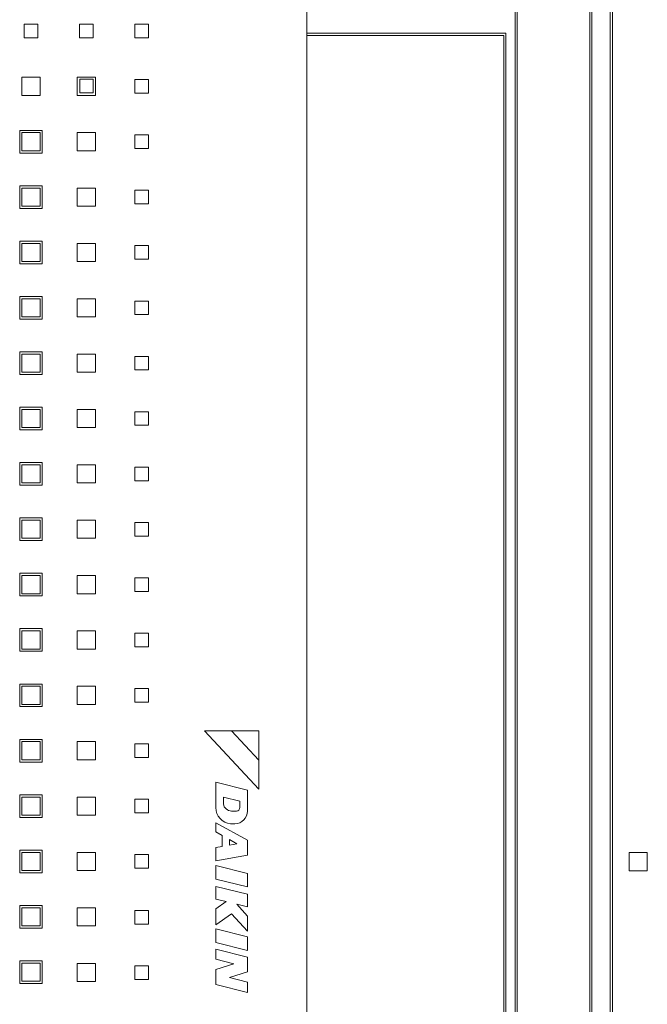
# Model space of a CAD drawing. Header units: millimetres. Extents: x -55054 to 44305, y -132338 to 49528.
# Tile 58 of 72: x 34923 to 35062, y -75309 to -75091. Entities that reach past the tile are written whole.
import ezdxf

# ---------------------------------------------------------------- set-up
doc = ezdxf.new("R2010")
doc.units = ezdxf.units.MM
doc.header["$LTSCALE"] = 100
doc.layers.add('GL-urzadzenia', color=96, linetype='Continuous', lineweight=20)

# ---------------------------------------------------------------- blocks, each defined once
blk = doc.blocks.new('RSen_55_ME_FB_SOg - fxza50a2veb - fully flat decoration panel - SH_daikin_tbq - standard-4997338-bottom')
at = {"lineweight": 18}
for p, q in [((287.5, -287.5), (287.5, 287.5)), ((287, -287), (287, 287)), ((283, 283), (283, -283)), ((282.5, 282.5), (282.5, -282.5)), ((266, -266), (266, 266)), ((266.5, 266.5), (266.5, -266.5)), ((220, -220), (220, 220)), ((220, 220), (220, -220)), ((157.54, 182), (157.54, 185)), ((157.54, 185), (160.54, 185)), ((160.54, 185), (160.54, 182)), ((169.77, 182), (169.77, 185)), ((169.77, 185), (172.77, 185)), ((172.77, 185), (172.77, 182)), ((182, 182), (182, 185)), ((182, 185), (185, 185)), ((185, 185), (185, 182)), ((220, 183), (222.14, 183)), ((222.14, 183), (264, 183)), ((264, 183), (264, -183)), ((160.54, 182), (157.54, 182)), ((172.77, 182), (169.77, 182)), ((185, 182), (182, 182)), ((222.14, 182.5), (220, 182.5)), ((263.5, 182.5), (222.14, 182.5)), ((263.5, -182.5), (263.5, 182.5)), ((263.5, 182.5), (263.5, 182.5)), ((157.04, 173.27), (161.04, 173.27)), ((157.04, 169.27), (157.04, 173.27)), ((161.04, 173.27), (161.04, 169.27)), ((169.27, 173.27), (173.27, 173.27)), ((169.27, 169.27), (169.27, 173.27)), ((169.8, 172.83), (169.8, 169.83)), ((172.8, 172.83), (169.8, 172.83)), ((172.8, 169.83), (172.8, 172.83)), ((173.27, 173.27), (173.27, 169.27)), ((182, 172.77), (182, 169.77)), ((185, 172.77), (182, 172.77)), ((182, 169.77), (182, 172.77)), ((182, 172.77), (185, 172.77)), ((185, 169.77), (185, 172.77)), ((185, 172.77), (185, 169.77)), ((169.8, 169.83), (172.8, 169.83)), ((182, 169.77), (185, 169.77)), ((185, 169.77), (182, 169.77)), ((161.04, 169.27), (157.04, 169.27)), ((173.27, 169.27), (169.27, 169.27)), ((156.54, 156.54), (156.54, 161.54)), ((156.54, 161.54), (161.54, 161.54)), ((161.04, 161.04), (157.04, 161.04)), ((157.04, 161.04), (157.04, 157.04)), ((161.04, 157.04), (161.04, 161.04)), ((161.54, 161.54), (161.54, 156.54)), ((169.27, 161.04), (173.27, 161.04)), ((169.27, 157.04), (169.27, 161.04)), ((173.27, 161.04), (173.27, 157.04)), ((182, 157.54), (182, 160.54)), ((182, 160.54), (185, 160.54)), ((185, 160.54), (185, 157.54)), ((157.04, 157.04), (161.04, 157.04)), ((173.27, 157.04), (169.27, 157.04)), ((185, 157.54), (182, 157.54)), ((161.54, 156.54), (156.54, 156.54)), ((156.54, 144.31), (156.54, 149.31)), ((156.54, 149.31), (161.54, 149.31)), ((161.04, 148.81), (157.04, 148.81)), ((157.04, 148.81), (157.04, 144.81)), ((161.04, 144.81), (161.04, 148.81)), ((161.54, 149.31), (161.54, 144.31)), ((169.27, 148.81), (173.27, 148.81)), ((169.27, 144.81), (169.27, 148.81)), ((173.27, 148.81), (173.27, 144.81)), ((182, 145.31), (182, 148.31)), ((182, 148.31), (185, 148.31)), ((185, 148.31), (185, 145.31)), ((161.54, 144.31), (156.54, 144.31)), ((157.04, 144.81), (161.04, 144.81)), ((173.27, 144.81), (169.27, 144.81)), ((185, 145.31), (182, 145.31)), ((156.54, 132.08), (156.54, 137.08)), ((156.54, 137.08), (161.54, 137.08)), ((161.54, 137.08), (161.54, 132.08)), ((161.04, 136.58), (157.04, 136.58)), ((157.04, 136.58), (157.04, 132.58)), ((161.04, 132.58), (161.04, 136.58)), ((169.27, 136.58), (173.27, 136.58)), ((169.27, 132.58), (169.27, 136.58)), ((173.27, 136.58), (173.27, 132.58)), ((182, 133.08), (182, 136.08)), ((182, 136.08), (185, 136.08)), ((185, 136.08), (185, 133.08)), ((185, 133.08), (182, 133.08)), ((161.54, 132.08), (156.54, 132.08)), ((157.04, 132.58), (161.04, 132.58)), ((173.27, 132.58), (169.27, 132.58)), ((156.54, 119.85), (156.54, 124.85)), ((156.54, 124.85), (161.54, 124.85)), ((161.04, 124.35), (157.04, 124.35)), ((157.04, 124.35), (157.04, 120.35)), ((161.04, 120.35), (161.04, 124.35)), ((161.54, 124.85), (161.54, 119.85)), ((169.27, 124.35), (173.27, 124.35)), ((169.27, 120.35), (169.27, 124.35)), ((173.27, 124.35), (173.27, 120.35)), ((182, 120.85), (182, 123.85)), ((182, 123.85), (185, 123.85)), ((185, 123.85), (185, 120.85)), ((161.54, 119.85), (156.54, 119.85)), ((157.04, 120.35), (161.04, 120.35)), ((173.27, 120.35), (169.27, 120.35)), ((185, 120.85), (182, 120.85)), ((156.54, 107.62), (156.54, 112.62)), ((156.54, 112.62), (161.54, 112.62)), ((161.04, 112.12), (157.04, 112.12)), ((157.04, 112.12), (157.04, 108.12)), ((161.04, 108.12), (161.04, 112.12)), ((161.54, 112.62), (161.54, 107.62)), ((169.27, 112.12), (173.27, 112.12)), ((169.27, 108.12), (169.27, 112.12)), ((173.27, 112.12), (173.27, 108.12)), ((182, 108.62), (182, 111.62)), ((182, 111.62), (185, 111.62)), ((185, 111.62), (185, 108.62)), ((161.54, 107.62), (156.54, 107.62)), ((157.04, 108.12), (161.04, 108.12)), ((173.27, 108.12), (169.27, 108.12)), ((185, 108.62), (182, 108.62)), ((156.54, 95.39), (156.54, 100.39)), ((156.54, 100.39), (161.54, 100.39)), ((161.54, 100.39), (161.54, 95.39)), ((161.04, 99.89), (157.04, 99.89)), ((157.04, 99.89), (157.04, 95.89)), ((161.04, 95.89), (161.04, 99.89)), ((169.27, 99.89), (173.27, 99.89)), ((169.27, 95.89), (169.27, 99.89)), ((173.27, 99.89), (173.27, 95.89)), ((182, 96.39), (182, 99.39)), ((182, 99.39), (185, 99.39)), ((185, 99.39), (185, 96.39)), ((157.04, 95.89), (161.04, 95.89)), ((173.27, 95.89), (169.27, 95.89)), ((185, 96.39), (182, 96.39)), ((161.54, 95.39), (156.54, 95.39)), ((156.54, 83.16), (156.54, 88.16)), ((156.54, 88.16), (161.54, 88.16)), ((161.04, 87.66), (157.04, 87.66)), ((157.04, 87.66), (157.04, 83.66)), ((161.04, 83.66), (161.04, 87.66)), ((161.54, 88.16), (161.54, 83.16)), ((169.27, 87.66), (173.27, 87.66)), ((169.27, 83.66), (169.27, 87.66)), ((173.27, 87.66), (173.27, 83.66)), ((182, 84.16), (182, 87.16)), ((182, 87.16), (185, 87.16)), ((185, 87.16), (185, 84.16)), ((161.54, 83.16), (156.54, 83.16)), ((157.04, 83.66), (161.04, 83.66)), ((173.27, 83.66), (169.27, 83.66)), ((185, 84.16), (182, 84.16)), ((156.54, 70.93), (156.54, 75.93)), ((156.54, 75.93), (161.54, 75.93)), ((161.04, 75.43), (157.04, 75.43)), ((157.04, 75.43), (157.04, 71.43)), ((161.04, 71.43), (161.04, 75.43)), ((161.54, 75.93), (161.54, 70.93)), ((169.27, 75.43), (173.27, 75.43)), ((169.27, 71.43), (169.27, 75.43)), ((173.27, 75.43), (173.27, 71.43)), ((182, 71.93), (182, 74.93)), ((182, 74.93), (185, 74.93)), ((185, 74.93), (185, 71.93)), ((185, 71.93), (182, 71.93)), ((161.54, 70.93), (156.54, 70.93)), ((157.04, 71.43), (161.04, 71.43)), ((173.27, 71.43), (169.27, 71.43)), ((156.54, 58.7), (156.54, 63.7)), ((156.54, 63.7), (161.54, 63.7)), ((161.04, 63.2), (157.04, 63.2)), ((157.04, 63.2), (157.04, 59.2)), ((161.04, 59.2), (161.04, 63.2)), ((161.54, 63.7), (161.54, 58.7)), ((169.27, 63.2), (173.27, 63.2)), ((169.27, 59.2), (169.27, 63.2)), ((173.27, 63.2), (173.27, 59.2)), ((182, 59.7), (182, 62.7)), ((182, 62.7), (185, 62.7)), ((185, 62.7), (185, 59.7)), ((157.04, 59.2), (161.04, 59.2)), ((173.27, 59.2), (169.27, 59.2)), ((185, 59.7), (182, 59.7)), ((161.54, 58.7), (156.54, 58.7)), ((156.54, 46.47), (156.54, 51.47)), ((156.54, 51.47), (161.54, 51.47)), ((161.04, 50.97), (157.04, 50.97)), ((157.04, 50.97), (157.04, 46.97)), ((161.04, 46.97), (161.04, 50.97)), ((161.54, 51.47), (161.54, 46.47)), ((169.27, 50.97), (173.27, 50.97)), ((169.27, 46.97), (169.27, 50.97)), ((173.27, 50.97), (173.27, 46.97)), ((182, 47.47), (182, 50.47)), ((182, 50.47), (185, 50.47)), ((185, 50.47), (185, 47.47)), ((161.54, 46.47), (156.54, 46.47)), ((157.04, 46.97), (161.04, 46.97)), ((173.27, 46.97), (169.27, 46.97)), ((185, 47.47), (182, 47.47)), ((156.54, 34.24), (156.54, 39.24)), ((156.54, 39.24), (161.54, 39.24)), ((161.54, 39.24), (161.54, 34.24)), ((161.04, 38.74), (157.04, 38.74)), ((157.04, 38.74), (157.04, 34.74)), ((161.04, 34.74), (161.04, 38.74)), ((169.27, 38.74), (173.27, 38.74)), ((169.27, 34.74), (169.27, 38.74)), ((173.27, 38.74), (173.27, 34.74)), ((182, 35.24), (182, 38.24)), ((182, 38.24), (185, 38.24)), ((185, 38.24), (185, 35.24)), ((185, 35.24), (182, 35.24)), ((161.54, 34.24), (156.54, 34.24)), ((157.04, 34.74), (161.04, 34.74)), ((173.27, 34.74), (169.27, 34.74)), ((197.36, 28.88), (209.4, 16)), ((203.37, 28.88), (197.36, 28.88)), ((209.4, 22.44), (203.37, 28.88)), ((209.4, 28.88), (203.37, 28.88)), ((203.37, 28.88), (209.4, 22.44)), ((209.4, 22.44), (209.4, 28.88)), ((156.54, 22.01), (156.54, 27.01)), ((156.54, 27.01), (161.54, 27.01)), ((161.04, 26.51), (157.04, 26.51)), ((157.04, 26.51), (157.04, 22.51)), ((161.04, 22.51), (161.04, 26.51)), ((161.54, 27.01), (161.54, 22.01)), ((169.27, 26.51), (173.27, 26.51)), ((169.27, 22.51), (169.27, 26.51)), ((173.27, 26.51), (173.27, 22.51)), ((182, 23.01), (182, 26.01)), ((182, 26.01), (185, 26.01)), ((185, 26.01), (185, 23.01)), ((161.54, 22.01), (156.54, 22.01)), ((157.04, 22.51), (161.04, 22.51)), ((173.27, 22.51), (169.27, 22.51)), ((185, 23.01), (182, 23.01)), ((209.4, 16), (209.4, 22.44)), ((199.87, 17.54), (199.87, 11.94)), ((206.87, 15.8), (199.87, 17.54)), ((206.87, 11.17), (206.87, 15.8)), ((156.54, 9.78), (156.54, 14.78)), ((156.54, 14.78), (161.54, 14.78)), ((161.04, 14.28), (157.04, 14.28)), ((157.04, 14.28), (157.04, 10.28)), ((161.04, 10.28), (161.04, 14.28)), ((161.54, 14.78), (161.54, 9.78)), ((169.27, 14.28), (173.27, 14.28)), ((169.27, 10.28), (169.27, 14.28)), ((173.27, 14.28), (173.27, 10.28)), ((182, 10.78), (182, 13.78)), ((182, 13.78), (185, 13.78)), ((185, 13.78), (185, 10.78)), ((201.56, 14.24), (205.2, 13.33)), ((201.56, 12.76), (201.56, 14.24)), ((205.2, 13.33), (205.2, 11.94)), ((204.44, 11.19), (203.37, 11.19)), ((161.54, 9.78), (156.54, 9.78)), ((157.04, 10.28), (161.04, 10.28)), ((173.27, 10.28), (169.27, 10.28)), ((185, 10.78), (182, 10.78)), ((206.87, 4.72), (199.87, 8.6)), ((199.87, 8.6), (199.87, 6.56)), ((199.87, 6.56), (201.25, 5.8)), ((203.14, 8.39), (204.09, 8.39)), ((201.25, 5.8), (201.25, 3.38)), ((202.88, 3.67), (202.88, 4.89)), ((202.88, 4.89), (204.56, 3.97)), ((206.87, 1.4), (206.87, 4.72)), ((156.54, -2.45), (156.54, 2.55)), ((156.54, 2.55), (161.54, 2.55)), ((161.54, 2.55), (161.54, -2.45)), ((201.25, 3.38), (199.87, 3.14)), ((199.87, 3.14), (199.87, 0.17)), ((204.56, 3.97), (202.88, 3.67)), ((161.04, 2.05), (157.04, 2.05)), ((157.04, 2.05), (157.04, -1.95)), ((161.04, -1.95), (161.04, 2.05)), ((169.27, 2.05), (173.27, 2.05)), ((169.27, -1.95), (169.27, 2.05)), ((173.27, 2.05), (173.27, -1.95)), ((182, -1.45), (182, 1.55)), ((182, 1.55), (185, 1.55)), ((185, 1.55), (185, -1.45)), ((199.87, 0.17), (206.87, 1.4)), ((291.23, -2), (291.23, 2)), ((291.23, 2), (295.23, 2)), ((295.23, 2), (295.23, -2)), ((157.04, -1.95), (161.04, -1.95)), ((173.27, -1.95), (169.27, -1.95)), ((185, -1.45), (182, -1.45)), ((199.87, -0.86), (199.87, -3.84)), ((206.87, -2.61), (199.87, -0.86)), ((295.23, -2), (291.23, -2)), ((161.54, -2.45), (156.54, -2.45)), ((199.87, -3.84), (206.87, -5.59)), ((206.87, -5.59), (206.87, -2.61)), ((199.87, -5.46), (199.87, -8.26)), ((206.87, -7.21), (199.87, -5.46)), ((199.87, -8.26), (202.17, -8.83)), ((206.87, -10.01), (206.87, -7.21)), ((156.54, -14.68), (156.54, -9.68)), ((156.54, -9.68), (161.54, -9.68)), ((161.04, -10.18), (157.04, -10.18)), ((157.04, -10.18), (157.04, -14.18)), ((161.04, -14.18), (161.04, -10.18)), ((161.54, -9.68), (161.54, -14.68)), ((169.27, -10.18), (173.27, -10.18)), ((169.27, -14.18), (169.27, -10.18)), ((173.27, -10.18), (173.27, -14.18)), ((182, -13.78), (182, -10.78)), ((182, -10.78), (185, -10.78)), ((185, -10.78), (185, -13.78)), ((202.17, -8.83), (199.87, -10.44)), ((199.87, -10.44), (199.87, -13.94)), ((206.87, -12.04), (204.51, -9.42)), ((204.51, -9.42), (206.87, -10.01)), ((199.87, -13.94), (203.37, -11.49)), ((203.37, -11.49), (206.87, -15.38)), ((206.87, -15.38), (206.87, -12.04)), ((161.54, -14.68), (156.54, -14.68)), ((157.04, -14.18), (161.04, -14.18)), ((173.27, -14.18), (169.27, -14.18)), ((185, -13.78), (182, -13.78)), ((199.87, -14.86), (199.87, -17.84)), ((206.87, -16.61), (199.87, -14.86)), ((206.87, -19.59), (206.87, -16.61)), ((199.87, -17.84), (206.87, -19.59)), ((206.87, -21.1), (199.87, -19.36)), ((199.87, -19.36), (199.87, -21.55)), ((199.87, -21.55), (203.87, -22.55)), ((206.87, -24.32), (206.87, -21.1)), ((156.54, -26.91), (156.54, -21.91)), ((156.54, -21.91), (161.54, -21.91)), ((161.04, -22.41), (157.04, -22.41)), ((157.04, -22.41), (157.04, -26.41)), ((161.04, -26.41), (161.04, -22.41)), ((161.54, -21.91), (161.54, -26.91)), ((169.27, -26.51), (169.27, -22.51)), ((169.27, -22.51), (173.27, -22.51)), ((173.27, -22.51), (173.27, -26.51)), ((182, -26.01), (182, -23.01)), ((182, -23.01), (185, -23.01)), ((185, -23.01), (185, -26.01)), ((203.87, -22.55), (199.87, -23.85)), ((199.87, -23.85), (199.87, -27.13)), ((185, -26.01), (182, -26.01)), ((202.88, -25.62), (206.87, -24.32)), ((206.87, -26.62), (202.88, -25.62)), ((161.54, -26.91), (156.54, -26.91)), ((157.04, -26.41), (161.04, -26.41)), ((173.27, -26.51), (169.27, -26.51)), ((199.87, -27.13), (206.87, -28.88)), ((206.87, -28.88), (206.87, -26.62))]:
    blk.add_line(p, q, dxfattribs=at)
for centre, radius, start, end in [((203.44, 11.94), 3.57, 180, 265.0958), ((203.37, 13.03), 1.84, 188.2607, 270), ((204.09, 11.17), 2.78, 270, 360), ((204.44, 11.94), 0.757, 270, 360)]:
    blk.add_arc(centre, radius, start, end, dxfattribs=at)
blk = doc.blocks.new('2658cea6-5bf1-4a8d-8ecb-1a42f1d0a86a')
at = {"lineweight": 18}
blk.add_blockref('RSen_55_ME_FB_SOg - fxza50a2veb - fully flat decoration panel - SH_daikin_tbq - standard-4997338-bottom', (0, 0), dxfattribs=at)
blk = doc.blocks.new('116a95a6-ef70-443d-9a1b-21b416471860')
at = {"layer": 'GL-urzadzenia', "xscale": 0.1, "yscale": 0.1, "zscale": 0.1}
blk.add_blockref('2658cea6-5bf1-4a8d-8ecb-1a42f1d0a86a', (35.05, -31), dxfattribs=at)

msp = doc.modelspace()

# ---------------------------------------------------------------- block references
at = {"layer": 'GL-urzadzenia', "xscale": 10, "yscale": 10, "zscale": 10}
msp.add_blockref('116a95a6-ef70-443d-9a1b-21b416471860', (34416.25, -74967.44, -141.5), dxfattribs=at)

doc.saveas('drawing.dxf')
